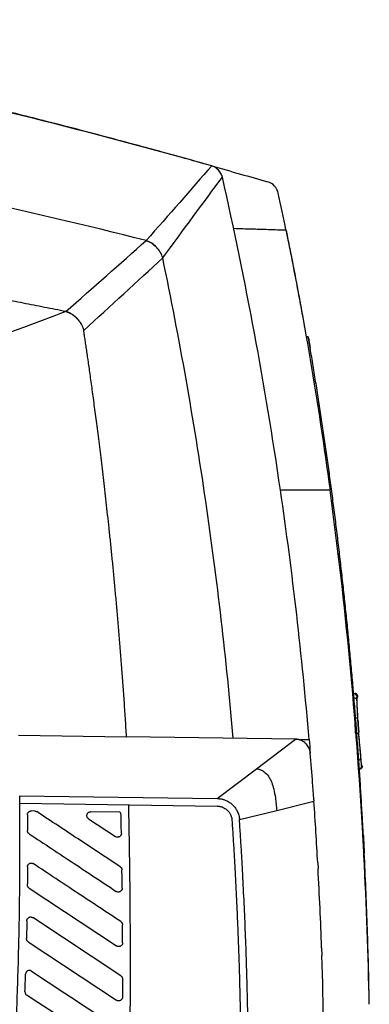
# Model space of a CAD drawing. Header units: millimetres. Extents: x 87 to 936, y -49 to 894.
# Tile 49 of 107: x 441 to 487, y 420 to 550. Entities that reach past the tile are written whole.
import ezdxf

# ---------------------------------------------------------------- set-up
doc = ezdxf.new("R2010")
doc.units = ezdxf.units.MM

msp = doc.modelspace()

# ---------------------------------------------------------------- linework, layer by layer
at = {"color": 7, "linetype": 'Continuous', "lineweight": 25}
for p, q in [((457.68, 521.09), (457.68, 521.09)), ((447.04, 511.69), (447.04, 511.69)), ((448.99, 510.2), (449, 510.19)), ((478.89, 508.34), (478.67, 509.63)), ((479.14, 508.34), (478.88, 508.34)), ((485.59, 460.58), (485.72, 460.61)), ((485.59, 460.61), (485.71, 460.61)), ((485.72, 460.61), (485.71, 460.8)), ((440.79, 455.57), (455.08, 455.37)), ((477.45, 455.05), (455.08, 455.37)), ((472.27, 451.12), (477.45, 455.05)), ((486.3, 451.61), (486.19, 451.63)), ((486.22, 451.54), (486.22, 451.54)), ((467.09, 447.2), (472.27, 451.12)), ((440.94, 446.57), (440.93, 447.57)), ((440.93, 447.57), (467.09, 447.2)), ((440.94, 446.57), (467.07, 446.2)), ((474.97, 445.62), (479.89, 446.84)), ((442.92, 445.54), (442.46, 445.55)), ((454.18, 445.38), (450.33, 445.44)), ((454.34, 445.27), (454.18, 445.38)), ((470.04, 444.4), (474.97, 445.62)), ((450.05, 444.52), (453.62, 442.16)), ((486.39, 443.15), (486.35, 443.98)), ((486.37, 442.42), (486.43, 442.42)), ((486.56, 439.91), (486.5, 439.91)), ((486.59, 439.41), (486.56, 439.91)), ((480.4, 438.69), (480.44, 437.92)), ((442.17, 435.34), (453.77, 427.67)), ((454.33, 423.7), (442.66, 431.42)), ((442.06, 428.22), (453.77, 420.48)), ((480.91, 427.43), (480.94, 426.4))]:
    msp.add_line(p, q, dxfattribs=at)
at = {"color": 8, "linetype": 'Continuous', "lineweight": 25}
msp.add_line((486.22, 451.54), (486.22, 451.54), dxfattribs=at)
at = {"color": 7, "linetype": 'Continuous', "lineweight": 25, "flags": 128}
for points in [[(458.82, 520.42), (458.82, 520.42), (458.82, 520.43)], [(485.43, 455.75), (485.5, 455.76), (485.58, 455.78), (485.65, 455.8), (485.71, 455.83), (485.76, 455.87), (485.8, 455.92), (485.82, 455.96), (485.82, 456.01)], [(485.72, 452.29), (485.79, 452.29), (485.87, 452.31), (485.94, 452.34), (486, 452.37), (486.05, 452.41), (486.09, 452.45), (486.11, 452.49), (486.12, 452.54)]]:
    msp.add_lwpolyline(points, dxfattribs=at)
at = {"color": 7, "linetype": 'Continuous', "lineweight": 25}
for centre, radius, start, end in [((485.18, 460.71), 0.4, 4.3559, 89.9918), ((485.26, 460.14), 0.355, 20.0777, 100.6111), ((485.38, 457.53), 0.357, 20.0623, 100.2017), ((485.82, 451.51), 0.4, 270.0074, 3.2896)]:
    msp.add_arc(centre, radius, start, end, dxfattribs=at)
for points, knots in [([(466.36, 530.99), (458.5, 533.21), (442.7, 537.43), (410.85, 544.76), (386.61, 548.7), (370.35, 550.35)], [0, 0, 0, 0, 0.25, 0.5, 1, 1, 1, 1]), ([(466.36, 530.99), (465.43, 531.25), (463.48, 531.8), (460.43, 532.65), (456.84, 533.63), (452.85, 534.7), (448.47, 535.86), (444.34, 536.92), (440.33, 537.93), (436.54, 538.86), (432.59, 539.81), (428.57, 540.74), (424.5, 541.66), (420.5, 542.54), (416.57, 543.37), (412.71, 544.16), (408.92, 544.9), (406.42, 545.37), (405.18, 545.61)], [0, 0, 0, 0, 0.046034, 0.09642, 0.151154, 0.223229, 0.293113, 0.366994, 0.426739, 0.490241, 0.552892, 0.62043, 0.68675, 0.75185, 0.81573, 0.878385, 0.93981, 1, 1, 1, 1]), ([(466.36, 530.99), (467.63, 530.63), (470.1, 529.93), (472.57, 529.23), (473.77, 528.88)], [0, 0, 0, 0, 0.514573, 1, 1, 1, 1]), ([(475.17, 527.38), (475.09, 527.73), (474.92, 528.06), (474.43, 528.59), (474.11, 528.78), (473.77, 528.88)], [0, 0, 0, 0, 0.5, 0.5, 1, 1, 1, 1]), ([(447.04, 511.69), (446.09, 511.88), (444.21, 512.25), (441.38, 512.81), (438.54, 513.36), (435.71, 513.9), (432.87, 514.44), (430.03, 514.97), (427.2, 515.49), (423.37, 516.18), (414.78, 517.7), (403.37, 519.55), (389.86, 521.5), (379.93, 522.75), (371.88, 523.65), (366.27, 524.21), (361.52, 524.65), (357.61, 524.98), (355.28, 525.16), (354.26, 525.24)], [0, 0, 0, 0, 0.0307929, 0.0615858, 0.0923788, 0.123172, 0.1539656, 0.1847596, 0.2155542, 0.2463498, 0.3091936, 0.4946311, 0.6156828, 0.74556, 0.8146323, 0.874609, 0.9254945, 0.9672913, 1, 1, 1, 1]), ([(469.26, 522.72), (469.67, 522.71), (470.47, 522.68), (471.6, 522.65), (472.73, 522.61), (473.88, 522.58), (475.06, 522.54), (475.82, 522.51), (476.19, 522.5)], [0, 0, 0, 0, 0.1785, 0.340411, 0.485742, 0.666229, 0.837633, 1, 1, 1, 1]), ([(458.06, 520.95), (458, 520.97), (457.87, 521.03), (457.74, 521.07), (457.68, 521.09)], [0, 0, 0, 0, 0.498968, 1, 1, 1, 1]), ([(457.68, 521.09), (457.94, 520.99), (458.36, 520.84), (458.68, 520.53), (458.81, 520.41)], [0, 0, 0, 0, 0.615445, 1, 1, 1, 1]), ([(458.81, 520.41), (458.69, 520.52), (458.36, 520.83), (457.94, 520.99), (457.68, 521.09)], [0, 0, 0, 0, 0.3843359, 1, 1, 1, 1]), ([(476.39, 521.5), (476.55, 520.72), (477.04, 518.3), (477.66, 515.06), (478.25, 511.86), (478.53, 510.29), (478.66, 509.55)], [0, 0, 0, 0, 0.196616, 0.607715, 0.813146, 1, 1, 1, 1]), ([(449.42, 509.19), (449.41, 509.22), (449.4, 509.29), (449.36, 509.44), (449.3, 509.64), (449.2, 509.84), (449.05, 510.12), (448.84, 510.42), (448.64, 510.65), (448.53, 510.77), (448.5, 510.8), (448.45, 510.84), (448.39, 510.9), (448.31, 510.98), (448.2, 511.07), (448.08, 511.18), (447.93, 511.29), (447.75, 511.4), (447.54, 511.52), (447.3, 511.62), (447.13, 511.67), (447.04, 511.69)], [0, 0, 0, 0, 0.022734, 0.064518, 0.125465, 0.195195, 0.251344, 0.383977, 0.50114, 0.505607, 0.516804, 0.534741, 0.559429, 0.590877, 0.629089, 0.674064, 0.72581, 0.784373, 0.849701, 0.921554, 1, 1, 1, 1]), ([(447.04, 511.69), (447.32, 511.59), (447.89, 511.38), (448.53, 510.81), (448.85, 510.37), (448.99, 510.18)], [0, 0, 0, 0, 0.356869, 0.714356, 1, 1, 1, 1]), ([(455.08, 455.37), (455.03, 456.19), (454.93, 457.8), (454.77, 460.2), (454.6, 462.54), (454.43, 464.83), (454.26, 467.07), (454.08, 469.25), (453.9, 471.37), (453.71, 473.45), (453.52, 475.47), (453.34, 477.43), (453.15, 479.34), (452.96, 481.2), (452.77, 483.01), (452.58, 484.76), (452.39, 486.45), (452.2, 488.1), (452.02, 489.69), (451.84, 491.22), (451.66, 492.7), (451.48, 494.13), (451.31, 495.51), (451.14, 496.83), (450.97, 498.1), (450.81, 499.31), (450.66, 500.48), (450.51, 501.59), (450.36, 502.64), (450.22, 503.64), (450.09, 504.59), (449.96, 505.49), (449.84, 506.33), (449.72, 507.12), (449.61, 507.86), (449.51, 508.54), (449.45, 508.98), (449.42, 509.19)], [0, 0, 0, 0, 0.045365, 0.089743, 0.133132, 0.175533, 0.216947, 0.257372, 0.29681, 0.335259, 0.372721, 0.409195, 0.444682, 0.47918, 0.512691, 0.545214, 0.576749, 0.607297, 0.636856, 0.665428, 0.693012, 0.719608, 0.745216, 0.769837, 0.793469, 0.816114, 0.83777, 0.858439, 0.87812, 0.896813, 0.914518, 0.931235, 0.946964, 0.961705, 0.975458, 0.988223, 1, 1, 1, 1]), ([(482.26, 487.87), (482.15, 488.67), (481.94, 490.26), (481.6, 492.65), (481.26, 495.03), (480.91, 497.4), (480.55, 499.77), (480.17, 502.13), (479.79, 504.49), (479.53, 506.06), (479.4, 506.84)], [0, 0, 0, 0, 0.12574, 0.251264, 0.376574, 0.501672, 0.626561, 0.751244, 0.875723, 1, 1, 1, 1]), ([(486.43, 442.42), (486.39, 443.28), (486.29, 445), (486.14, 447.57), (485.98, 450.15), (485.8, 452.71), (485.62, 455.27), (485.42, 457.82), (485.22, 460.36), (485, 462.89), (484.77, 465.42), (484.54, 467.95), (484.29, 470.46), (484.03, 472.97), (483.76, 475.47), (483.48, 477.96), (483.19, 480.45), (482.89, 482.93), (482.58, 485.41), (482.36, 487.05), (482.26, 487.87)], [0, 0, 0, 0, 0.056685, 0.113231, 0.169639, 0.225912, 0.282049, 0.338052, 0.393922, 0.449659, 0.505266, 0.560742, 0.616089, 0.671309, 0.726401, 0.781368, 0.83621, 0.890929, 0.945525, 1, 1, 1, 1]), ([(485.19, 460.49), (485.19, 460.52), (485.19, 460.58), (485.18, 460.66), (485.18, 460.73), (485.18, 460.8), (485.18, 460.87), (485.18, 460.92), (485.18, 460.97), (485.18, 461.02), (485.18, 461.05), (485.18, 461.08), (485.18, 461.1), (485.18, 461.11), (485.18, 461.11), (485.18, 461.11)], [0, 0, 0, 0, 0.077645, 0.155749, 0.234205, 0.312863, 0.391548, 0.470069, 0.548229, 0.625835, 0.702706, 0.778678, 0.853613, 0.927408, 1, 1, 1, 1]), ([(485.18, 461.11), (485.2, 461.11), (485.23, 461.11), (485.27, 461.11), (485.3, 461.11), (485.31, 461.11), (485.31, 461.11), (485.31, 461.11)], [0, 0, 0, 0, 0.200031, 0.400041, 0.600036, 0.80002, 1, 1, 1, 1]), ([(485.71, 460.74), (485.71, 460.79), (485.69, 460.89), (485.59, 461.01), (485.46, 461.1), (485.36, 461.11), (485.31, 461.11)], [0, 0, 0, 0, 0.241053, 0.499985, 0.758926, 1, 1, 1, 1]), ([(485.58, 460.74), (485.58, 460.74), (485.58, 460.74), (485.58, 460.73), (485.57, 460.71), (485.57, 460.67), (485.58, 460.61), (485.58, 460.54), (485.58, 460.46), (485.58, 460.37), (485.59, 460.3), (485.59, 460.26)], [0, 0, 0, 0, 0.080844, 0.163876, 0.24962, 0.374061, 0.499976, 0.625729, 0.749975, 0.877604, 1, 1, 1, 1]), ([(485.6, 460.17), (485.59, 460.24), (485.59, 460.3), (485.59, 460.41), (485.59, 460.45), (485.58, 460.53), (485.58, 460.56), (485.59, 460.6), (485.59, 460.61), (485.59, 460.61)], [0, 0, 0, 0, 0.25, 0.25, 0.5, 0.5, 0.75, 0.75, 1, 1, 1, 1]), ([(485.72, 457.56), (485.71, 457.76), (485.71, 457.97), (485.7, 458.17), (485.68, 458.5), (485.67, 458.84), (485.65, 459.17), (485.63, 459.5), (485.62, 459.83), (485.6, 460.17)], [0, 0, 0, 0, 0.0008, 0.0008, 0.0008, 0.002104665, 0.002104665, 0.002104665, 0.003409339, 0.003409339, 0.003409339, 0.003409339]), ([(485.43, 455.75), (485.42, 455.78), (485.42, 455.87), (485.41, 456.04), (485.39, 456.28), (485.38, 456.55), (485.36, 456.83), (485.35, 457.08), (485.34, 457.32), (485.33, 457.53), (485.32, 457.72), (485.32, 457.83), (485.31, 457.88)], [0, 0, 0, 0, 0.055056, 0.137977, 0.249173, 0.389401, 0.499406, 0.613217, 0.720422, 0.820762, 0.913991, 1, 1, 1, 1]), ([(485.82, 456.01), (485.81, 456.13), (485.8, 456.26), (485.78, 456.54), (485.77, 456.69), (485.75, 456.99), (485.74, 457.13), (485.73, 457.41), (485.72, 457.54), (485.71, 457.65)], [0, 0, 0, 0, 0.25, 0.25, 0.5, 0.5, 0.75, 0.75, 1, 1, 1, 1]), ([(485.72, 457.56), (485.73, 457.51), (485.73, 457.41), (485.74, 457.24), (485.75, 456.98), (485.77, 456.73), (485.79, 456.42), (485.8, 456.28), (485.81, 456.17)], [0, 0, 0, 0, 0.210469, 0.420937, 0.631406, 1.157577, 1.262811, 1.683748, 1.683748, 1.683748, 1.683748]), ([(485.81, 456.17), (485.81, 456.16), (485.82, 456.15), (485.82, 456.14), (485.82, 456.12), (485.82, 456.11), (485.82, 456.1), (485.82, 456.08), (485.82, 456.06), (485.83, 456.04)], [0, 0, 0, 0, 0.000040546, 0.000040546, 0.000040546, 0.0000810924, 0.0000810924, 0.0000810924, 0.0001586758, 0.0001586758, 0.0001586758, 0.0001586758]), ([(485.83, 456.04), (485.82, 456.05), (485.82, 456.06), (485.82, 456.07), (485.82, 456.08), (485.82, 456.09), (485.82, 456.1), (485.82, 456.13), (485.82, 456.15), (485.81, 456.17)], [0, 0, 0, 0, 0.0000404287, 0.0000404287, 0.0000404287, 0.0000808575, 0.0000808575, 0.0000808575, 0.00015804, 0.00015804, 0.00015804, 0.00015804]), ([(486.12, 452.57), (486.1, 452.79), (486.08, 453.01), (486.06, 453.23), (486.03, 453.7), (485.99, 454.16), (485.95, 454.63), (485.91, 455.1), (485.87, 455.57), (485.83, 456.04)], [0, 0, 0, 0, 0.0008, 0.0008, 0.0008, 0.00251913, 0.00251913, 0.00251913, 0.004238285, 0.004238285, 0.004238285, 0.004238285]), ([(479.41, 453.21), (479.41, 453.25), (479.4, 453.34), (479.38, 453.46), (479.35, 453.58), (479.31, 453.7), (479.25, 453.85), (479.12, 454.13), (478.91, 454.4), (478.65, 454.63), (478.46, 454.76), (478.26, 454.87), (478.06, 454.95), (477.86, 455), (477.65, 455.04), (477.52, 455.05), (477.45, 455.05)], [0, 0, 0, 0, 0.0443772, 0.0887692, 0.1331881, 0.1776346, 0.2221008, 0.2959955, 0.4991926, 0.5560466, 0.6541059, 0.722558, 0.7909921, 0.861014, 0.9306341, 1, 1, 1, 1]), ([(486.22, 451.61), (486.21, 451.61), (486.21, 451.64), (486.19, 451.72), (486.19, 451.79), (486.17, 451.95), (486.16, 452.05), (486.14, 452.29), (486.13, 452.42), (486.12, 452.57)], [0, 0, 0, 0, 0.25, 0.25, 0.5, 0.5, 0.75, 0.75, 1, 1, 1, 1]), ([(485.93, 451.11), (485.98, 451.12), (486.06, 451.13), (486.15, 451.18), (486.22, 451.24), (486.27, 451.3), (486.32, 451.4), (486.32, 451.48), (486.32, 451.54)], [0, 0, 0, 0, 0.238647, 0.367835, 0.499991, 0.632148, 0.76134, 1, 1, 1, 1]), ([(486.22, 451.54), (486.22, 451.54), (486.22, 451.54), (486.21, 451.55), (486.21, 451.57), (486.2, 451.6), (486.2, 451.64), (486.19, 451.69), (486.19, 451.74), (486.18, 451.81), (486.17, 451.92), (486.15, 452.07), (486.14, 452.29), (486.12, 452.44), (486.12, 452.54)], [0, 0, 0, 0, 0.062817, 0.125374, 0.18791, 0.25064, 0.313472, 0.375618, 0.437772, 0.500102, 0.56826, 0.749243, 0.836004, 1, 1, 1, 1]), ([(486.2, 451.61), (486.21, 451.6), (486.21, 451.58), (486.21, 451.54), (486.22, 451.54), (486.22, 451.54)], [0, 0, 0, 0, 0.176406, 0.508585, 1, 1, 1, 1]), ([(472.27, 451.12), (472.29, 451.12), (472.39, 451.12), (472.53, 451.1), (472.69, 451.06), (472.86, 451), (473.07, 450.9), (473.45, 450.65), (473.83, 450.24), (474.2, 449.6), (474.41, 449.02), (474.63, 448.21), (474.75, 447.54), (474.85, 446.88), (474.89, 446.46), (474.94, 446.04), (474.96, 445.76), (474.97, 445.62)], [0, 0, 0, 0, 0.011469, 0.041933, 0.06274, 0.082845, 0.123702, 0.164565, 0.287628, 0.366895, 0.501449, 0.571908, 0.750532, 0.812952, 0.875394, 0.937734, 1, 1, 1, 1]), ([(437.1, 377.7), (437.19, 378.4), (437.37, 379.8), (437.63, 381.89), (437.87, 384), (438.11, 386.11), (438.34, 388.23), (438.55, 390.36), (438.76, 392.49), (438.96, 394.64), (439.15, 396.79), (439.33, 398.95), (439.5, 401.12), (439.66, 403.29), (439.81, 405.47), (439.96, 407.66), (440.09, 409.86), (440.25, 412.73), (440.43, 416.27), (440.6, 420.51), (440.74, 424.77), (440.85, 429.07), (440.92, 433.4), (440.96, 437.76), (440.97, 442.15), (440.95, 445.09), (440.94, 446.57)], [0, 0, 0, 0, 0.030506, 0.061107, 0.091805, 0.122599, 0.153491, 0.184481, 0.21557, 0.246758, 0.278047, 0.309437, 0.340929, 0.372523, 0.404219, 0.43602, 0.467925, 0.499934, 0.560836, 0.622189, 0.683997, 0.746264, 0.808994, 0.872191, 0.935858, 1, 1, 1, 1]), ([(455.32, 446.36), (455.34, 445.3), (455.39, 443.18), (455.44, 440), (455.49, 436.82), (455.52, 433.63), (455.55, 428.83), (455.56, 422.46), (455.51, 415.57), (455.43, 409.8), (455.34, 405.12), (455.22, 400.5), (455.08, 395.96), (454.91, 391.48), (454.71, 387.07), (454.56, 384.15), (454.49, 382.7)], [0, 0, 0, 0, 0.04997, 0.09996, 0.14997, 0.2, 0.250052, 0.376132, 0.500036, 0.574601, 0.648114, 0.720579, 0.791997, 0.862371, 0.931705, 1, 1, 1, 1]), ([(467.07, 446.2), (467.12, 446.2), (467.22, 446.19), (467.37, 446.17), (467.51, 446.14), (467.66, 446.1), (467.86, 446.03), (468.12, 445.9), (468.41, 445.67), (468.66, 445.4), (468.83, 445.11), (468.94, 444.83), (469.01, 444.59), (469.03, 444.42), (469.04, 444.33)], [0, 0, 0, 0, 0.050286, 0.100065, 0.149609, 0.199188, 0.249077, 0.370946, 0.492834, 0.616712, 0.741327, 0.828036, 0.913783, 1, 1, 1, 1]), ([(467.09, 447.2), (467.14, 447.2), (467.25, 447.19), (467.41, 447.18), (467.57, 447.15), (467.73, 447.12), (467.89, 447.08), (468.06, 447.02), (468.28, 446.94), (468.61, 446.77), (469.02, 446.48), (469.37, 446.11), (469.6, 445.78), (469.74, 445.52), (469.85, 445.26), (469.94, 444.98), (470.01, 444.69), (470.03, 444.49), (470.04, 444.4)], [0, 0, 0, 0, 0.036552, 0.073106, 0.109669, 0.146244, 0.18283, 0.219424, 0.263353, 0.341109, 0.469036, 0.601344, 0.679295, 0.735762, 0.801882, 0.867973, 0.934009, 1, 1, 1, 1]), ([(479.88, 447.02), (479.88, 446.99), (479.89, 446.93), (479.89, 446.87), (479.89, 446.84)], [0, 0, 0, 0, 0.4957898, 1, 1, 1, 1]), ([(441.95, 445.04), (441.95, 445.07), (441.96, 445.11), (441.97, 445.18), (441.99, 445.25), (442.04, 445.33), (442.1, 445.4), (442.18, 445.47), (442.26, 445.51), (442.36, 445.54), (442.43, 445.55), (442.46, 445.55)], [0, 0, 0, 0, 0.083777, 0.167644, 0.253186, 0.374724, 0.499974, 0.622357, 0.746847, 0.873003, 1, 1, 1, 1]), ([(442.92, 445.54), (442.95, 445.54), (442.99, 445.54), (443.06, 445.52), (443.13, 445.49), (443.17, 445.47), (443.19, 445.46)], [0, 0, 0, 0, 0.2526531, 0.5000592, 0.7474352, 1, 1, 1, 1]), ([(454.25, 438.14), (452.47, 439.32), (448.79, 441.76), (445.1, 444.19), (443.19, 445.46)], [0, 0, 0, 0, 0.48195, 1, 1, 1, 1]), ([(450.05, 444.52), (450.03, 444.53), (450, 444.55), (449.97, 444.59), (449.92, 444.63), (449.88, 444.69), (449.84, 444.79), (449.81, 444.92), (449.84, 445.08), (449.91, 445.23), (450.03, 445.35), (450.17, 445.42), (450.28, 445.43), (450.33, 445.44)], [0, 0, 0, 0, 0.041381, 0.083051, 0.125548, 0.187785, 0.250777, 0.375372, 0.500325, 0.624507, 0.750099, 0.874682, 1, 1, 1, 1]), ([(469.04, 444.33), (469.08, 443.64), (469.17, 442.25), (469.3, 440.17), (469.38, 438.78), (469.42, 438.09)], [0, 0, 0, 0, 0.333335, 0.666667, 1, 1, 1, 1]), ([(470.42, 438.15), (470.38, 438.84), (470.3, 440.23), (470.17, 442.31), (470.08, 443.7), (470.04, 444.4)], [0, 0, 0, 0, 0.333344, 0.666676, 1, 1, 1, 1]), ([(442.19, 442.52), (442.17, 442.54), (442.14, 442.56), (442.09, 442.6), (442.06, 442.65), (442.01, 442.72), (441.97, 442.82), (441.97, 442.9), (441.96, 442.94)], [0, 0, 0, 0, 0.125164, 0.249019, 0.373484, 0.500454, 0.750053, 1, 1, 1, 1]), ([(442.19, 442.52), (444.17, 441.21), (448.01, 438.67), (451.86, 436.13), (453.72, 434.89)], [0, 0, 0, 0, 0.515258, 1, 1, 1, 1]), ([(454.4, 442.58), (454.4, 442.56), (454.4, 442.51), (454.39, 442.44), (454.36, 442.38), (454.32, 442.3), (454.25, 442.21), (454.14, 442.13), (454.01, 442.08), (453.88, 442.06), (453.74, 442.08), (453.66, 442.13), (453.62, 442.16)], [0, 0, 0, 0, 0.06348, 0.125814, 0.188566, 0.253268, 0.37495, 0.500372, 0.625294, 0.747419, 0.874269, 1, 1, 1, 1]), ([(486.43, 442.41), (486.44, 442.32), (486.45, 442.13), (486.46, 441.86), (486.48, 441.6), (486.49, 441.35), (486.5, 441.11), (486.51, 440.88), (486.52, 440.66), (486.54, 440.46), (486.54, 440.27), (486.55, 440.08), (486.56, 439.97), (486.56, 439.91)], [0, 0, 0, 0, 0.107385, 0.211642, 0.312588, 0.410142, 0.504308, 0.595153, 0.682731, 0.767041, 0.848056, 0.925726, 1, 1, 1, 1]), ([(441.96, 438.14), (441.96, 438.17), (441.96, 438.21), (441.98, 438.28), (442, 438.34), (442.04, 438.42), (442.11, 438.51), (442.22, 438.59), (442.35, 438.64), (442.47, 438.64), (442.57, 438.63), (442.66, 438.6), (442.71, 438.57), (442.74, 438.56)], [0, 0, 0, 0, 0.064364, 0.127063, 0.189302, 0.252312, 0.374828, 0.499972, 0.625123, 0.749248, 0.832727, 0.915471, 1, 1, 1, 1]), ([(454.32, 430.89), (452.43, 432.14), (448.57, 434.69), (444.71, 437.25), (442.74, 438.56)], [0, 0, 0, 0, 0.487691, 1, 1, 1, 1]), ([(487.22, 420.39), (487.19, 421.98), (487.16, 423.56), (487.07, 426.73), (487.03, 428.32), (486.92, 431.49), (486.86, 433.07), (486.73, 436.24), (486.66, 437.83), (486.59, 439.41)], [0, 0, 0, 0, 0.25, 0.25, 0.5, 0.5, 0.75, 0.75, 1, 1, 1, 1]), ([(454.25, 438.14), (454.26, 438.13), (454.3, 438.11), (454.34, 438.07), (454.38, 438.02), (454.42, 437.95), (454.46, 437.85), (454.47, 437.77), (454.47, 437.73)], [0, 0, 0, 0, 0.1251535, 0.2490293, 0.3735096, 0.5004498, 0.7500498, 1, 1, 1, 1]), ([(469.42, 438.09), (469.46, 437.3), (469.54, 435.71), (469.66, 433.33), (469.76, 430.95), (469.86, 428.57), (469.91, 426.98), (469.94, 426.19)], [0, 0, 0, 0, 0.2, 0.399997, 0.599993, 0.799993, 1, 1, 1, 1]), ([(471.25, 406.83), (471.25, 407.57), (471.25, 409.05), (471.24, 411.28), (471.22, 413.51), (471.19, 415.75), (471.15, 417.99), (471.11, 420.24), (471.04, 423.06), (470.94, 426.43), (470.79, 430.35), (470.62, 434.26), (470.48, 436.85), (470.42, 438.15)], [0, 0, 0, 0, 0.070896, 0.141967, 0.213215, 0.284641, 0.356245, 0.42803, 0.499996, 0.625848, 0.751129, 0.875844, 1, 1, 1, 1]), ([(442.17, 435.34), (442.15, 435.35), (442.12, 435.38), (442.07, 435.42), (442.03, 435.47), (441.99, 435.54), (441.95, 435.64), (441.95, 435.72), (441.94, 435.76)], [0, 0, 0, 0, 0.125183, 0.249012, 0.37346, 0.500467, 0.750074, 1, 1, 1, 1]), ([(454.5, 435.31), (454.5, 435.29), (454.5, 435.25), (454.49, 435.18), (454.47, 435.11), (454.42, 435.03), (454.35, 434.95), (454.24, 434.87), (454.11, 434.82), (453.98, 434.8), (453.84, 434.82), (453.76, 434.87), (453.72, 434.89)], [0, 0, 0, 0, 0.063451, 0.12577, 0.188512, 0.253202, 0.374889, 0.500327, 0.62527, 0.747449, 0.874312, 1, 1, 1, 1]), ([(441.88, 431.01), (441.88, 431.04), (441.88, 431.08), (441.9, 431.15), (441.92, 431.21), (441.96, 431.29), (442.04, 431.37), (442.15, 431.45), (442.27, 431.5), (442.4, 431.51), (442.54, 431.49), (442.62, 431.44), (442.66, 431.42)], [0, 0, 0, 0, 0.062361, 0.124163, 0.186929, 0.252113, 0.375532, 0.501396, 0.625439, 0.747122, 0.872117, 1, 1, 1, 1]), ([(454.32, 430.89), (454.33, 430.88), (454.36, 430.86), (454.41, 430.81), (454.45, 430.77), (454.49, 430.7), (454.53, 430.6), (454.54, 430.52), (454.54, 430.48)], [0, 0, 0, 0, 0.124905, 0.248619, 0.373067, 0.50014, 0.749968, 1, 1, 1, 1]), ([(442.06, 428.22), (442.04, 428.23), (442.01, 428.26), (441.96, 428.3), (441.92, 428.35), (441.88, 428.42), (441.84, 428.52), (441.84, 428.61), (441.83, 428.65)], [0, 0, 0, 0, 0.125239, 0.249098, 0.373599, 0.500736, 0.750444, 1, 1, 1, 1]), ([(454.55, 428.08), (454.55, 428.06), (454.55, 428.02), (454.54, 427.95), (454.51, 427.89), (454.47, 427.81), (454.4, 427.72), (454.29, 427.64), (454.16, 427.59), (454.03, 427.58), (453.89, 427.6), (453.81, 427.64), (453.77, 427.67)], [0, 0, 0, 0, 0.062398, 0.124197, 0.186956, 0.252163, 0.375551, 0.501418, 0.625453, 0.747077, 0.872074, 1, 1, 1, 1]), ([(469.94, 426.19), (469.97, 425.38), (470.02, 423.77), (470.08, 421.35), (470.14, 418.93), (470.18, 416.51), (470.21, 414.09), (470.23, 411.67), (470.25, 409.25), (470.25, 407.64), (470.25, 406.83)], [0, 0, 0, 0, 0.124998, 0.249992, 0.374985, 0.499977, 0.624973, 0.749973, 0.874982, 1, 1, 1, 1]), ([(441.63, 421.59), (441.65, 421.99), (441.67, 422.77), (441.7, 423.55), (441.71, 423.94)], [0, 0, 0, 0, 0.5023669, 1, 1, 1, 1]), ([(442.49, 424.34), (442.47, 424.35), (442.43, 424.38), (442.34, 424.41), (442.18, 424.44), (442, 424.39), (441.85, 424.28), (441.77, 424.17), (441.72, 424.05), (441.71, 423.97), (441.71, 423.94)], [0, 0, 0, 0, 0.045429, 0.137542, 0.286493, 0.498617, 0.647288, 0.782096, 0.899787, 1, 1, 1, 1]), ([(454.33, 423.7), (454.34, 423.69), (454.38, 423.67), (454.42, 423.62), (454.46, 423.58), (454.5, 423.5), (454.54, 423.41), (454.55, 423.33), (454.55, 423.28)], [0, 0, 0, 0, 0.12517, 0.249013, 0.373471, 0.500459, 0.750063, 1, 1, 1, 1]), ([(454.55, 423.28), (454.55, 422.89), (454.55, 422.09), (454.55, 421.29), (454.54, 420.89)], [0, 0, 0, 0, 0.499825, 1, 1, 1, 1]), ([(441.63, 421.59), (441.63, 421.59), (441.63, 421.54), (441.64, 421.46), (441.68, 421.35), (441.75, 421.24), (441.82, 421.19), (441.86, 421.16)], [0, 0, 0, 0, 0.037569, 0.259111, 0.493353, 0.740313, 1, 1, 1, 1]), ([(454.54, 420.89), (454.54, 420.87), (454.54, 420.82), (454.53, 420.75), (454.51, 420.69), (454.46, 420.61), (454.39, 420.53), (454.28, 420.45), (454.16, 420.4), (454.02, 420.39), (453.89, 420.41), (453.81, 420.45), (453.77, 420.48)], [0, 0, 0, 0, 0.064784, 0.127677, 0.189873, 0.252604, 0.374377, 0.50031, 0.625718, 0.747904, 0.872209, 1, 1, 1, 1])]:
    msp.add_open_spline(points, degree=3, knots=knots, dxfattribs=at)
for points in [[(457.68, 521.09), (441.67, 525.2), (409.26, 531.97), (376.47, 536.28), (360.02, 537.96)], [(466.36, 530.99), (463.63, 527.87), (460.68, 524.51), (457.68, 521.09)], [(467.77, 529.51), (467.69, 529.85), (467.3, 530.47), (466.71, 530.9), (466.36, 530.99)], [(459.87, 518.79), (462.59, 522.49), (465.28, 526.13), (467.77, 529.51)], [(475.46, 488.04), (473.43, 501.95), (470.87, 515.79), (467.77, 529.51)], [(476.19, 522.5), (475.86, 524.13), (475.52, 525.75), (475.17, 527.37)], [(476.19, 522.5), (478.52, 511.09), (480.46, 499.6), (482.03, 488.06)], [(476.19, 522.5), (476.26, 522.17), (476.33, 521.83), (476.39, 521.5)], [(447.04, 511.69), (450.64, 514.87), (454.24, 518.05), (457.68, 521.09)], [(459.87, 518.79), (459.81, 519.06), (459.58, 519.58), (459.06, 520.22), (458.44, 520.77), (457.94, 521.02), (457.68, 521.09)], [(449.42, 509.19), (452.96, 512.45), (456.52, 515.72), (459.87, 518.79)], [(465.57, 486.59), (463.99, 497.38), (462.09, 508.12), (459.87, 518.79)], [(447.04, 511.69), (443.37, 510.32), (439.53, 508.88), (435.62, 507.43)], [(479.14, 508.34), (479.23, 507.84), (479.31, 507.34), (479.4, 506.84)], [(479.4, 506.84), (479.31, 507.34), (479.23, 507.84), (479.14, 508.34)], [(482.03, 488.06), (480, 488.05), (477.78, 488.04), (475.46, 488.04)], [(479.26, 455.02), (478.33, 466.06), (477.06, 477.07), (475.46, 488.04)], [(486.36, 442.61), (485.5, 457.81), (484.08, 472.97), (482.03, 488.06)], [(469.21, 455.17), (468.3, 465.68), (467.09, 476.16), (465.57, 486.59)], [(485.71, 457.65), (485.68, 458.52), (485.63, 459.39), (485.59, 460.26)], [(486.12, 452.54), (486.03, 453.7), (485.93, 454.85), (485.82, 456.01)], [(477.45, 455.05), (478.05, 455.04), (478.66, 455.03), (479.26, 455.02)], [(479.26, 455.02), (479.31, 454.42), (479.36, 453.82), (479.41, 453.21)], [(479.72, 449.22), (479.62, 450.55), (479.52, 451.88), (479.41, 453.21)], [(479.88, 447.02), (479.83, 447.77), (479.77, 448.52), (479.72, 449.22)], [(480.4, 438.69), (480.25, 441.41), (480.08, 444.13), (479.89, 446.84)], [(441.95, 445.04), (441.96, 444.34), (441.96, 443.64), (441.96, 442.94)], [(454.4, 442.58), (454.38, 443.48), (454.36, 444.38), (454.34, 445.27)], [(486.52, 439.61), (486.47, 440.52), (486.42, 441.56), (486.36, 442.61)], [(486.47, 441.7), (486.46, 441.93), (486.45, 442.17), (486.43, 442.41)], [(487.23, 419.94), (487.09, 426.5), (486.86, 433.06), (486.52, 439.61)], [(441.96, 438.14), (441.96, 437.35), (441.95, 436.56), (441.94, 435.76)], [(454.5, 435.31), (454.49, 436.12), (454.48, 436.93), (454.47, 437.73)], [(480.91, 427.43), (480.79, 430.92), (480.63, 434.42), (480.44, 437.92)], [(441.88, 431.01), (441.87, 430.23), (441.85, 429.44), (441.83, 428.65)], [(454.55, 428.08), (454.55, 428.88), (454.54, 429.68), (454.54, 430.48)], [(481.25, 406.81), (481.26, 413.34), (481.16, 419.87), (480.94, 426.4)], [(442.49, 424.34), (446.42, 421.74), (450.35, 419.14), (454.29, 416.54)], [(453.71, 413.32), (449.76, 415.93), (445.81, 418.55), (441.86, 421.16)]]:
    msp.add_open_spline(points, degree=3, dxfattribs=at)
at = {"color": 8, "linetype": 'Continuous', "lineweight": 25}
msp.add_open_spline([(485.58, 460.74), (485.67, 460.74), (485.76, 460.74), (485.71, 460.74), (485.71, 460.74)], degree=3, knots=[0, 0, 0, 0, 0.999902, 1, 1, 1, 1], dxfattribs=at)

doc.saveas('drawing.dxf')
